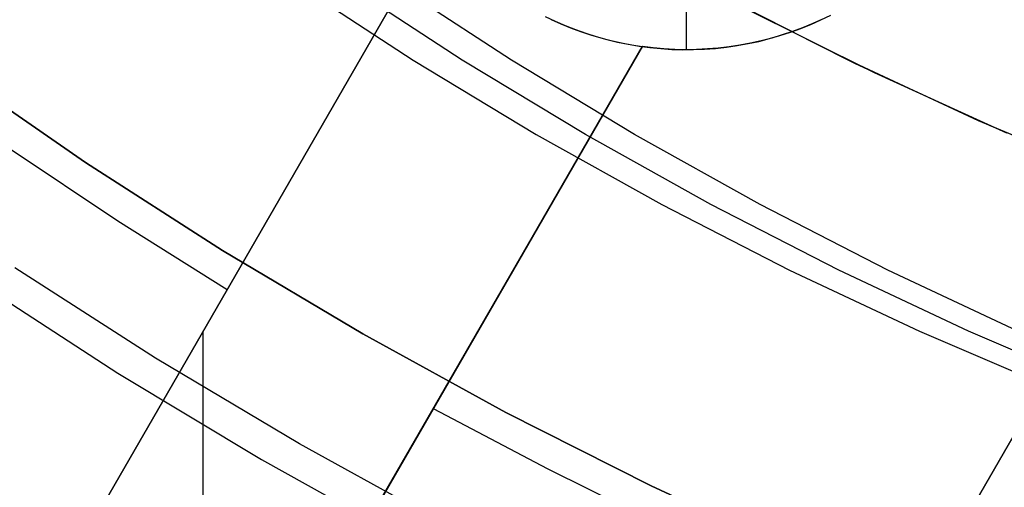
# Model space of a CAD drawing. Header units: millimetres. Extents: x 7986 to 9191, y -11326 to -10283.
# Tile 104 of 256: x 8554.62 to 8567.02, y -10719.39 to -10713.5. Entities that reach past the tile are written whole.
import ezdxf

# ---------------------------------------------------------------- set-up
doc = ezdxf.new("R2010")
doc.units = ezdxf.units.MM
doc.layers.add('BLANCO METALICO', color=7, linetype='Continuous', true_color=0xededed)
doc.layers.add('color', color=7, linetype='Continuous')

msp = doc.modelspace()

# ---------------------------------------------------------------- linework, layer by layer
at = {"color": 7, "true_color": 0xffffff}
for p, q in [((8558.058, -10713.021, 42.172), (8559.576, -10714.013, 41.822)), ((8560.195, -10714.013, 44.501), (8558.676, -10713.021, 44.852)), ((8560.814, -10714.013, 47.181), (8559.295, -10713.021, 47.532)), ((8563.336, -10713.136, 37.555), (8565.001, -10713.983, 37.555)), ((8563.49, -10713.218, 39.059), (8565.146, -10714.054, 39.059)), ((8563.49, -10713.218, 39.059), (8565.146, -10714.054, 39.059)), ((8563.739, -10713.349, 36.051), (8565.382, -10714.168, 36.051)), ((8563.739, -10713.349, 36.051), (8565.382, -10714.168, 36.051)), ((8559.576, -10714.013, 41.822), (8561.127, -10714.952, 41.464)), ((8561.746, -10714.952, 44.143), (8560.195, -10714.013, 44.501)), ((8562.365, -10714.952, 46.823), (8560.814, -10714.013, 47.181)), ((8565.001, -10713.983, 37.555), (8566.694, -10714.772, 37.555)), ((8565.146, -10714.054, 39.059), (8566.831, -10714.832, 39.059)), ((8565.146, -10714.054, 39.059), (8566.831, -10714.832, 39.059)), ((8565.382, -10714.168, 36.051), (8567.052, -10714.93, 36.051)), ((8565.382, -10714.168, 36.051), (8567.052, -10714.93, 36.051)), ((8566.694, -10714.772, 37.555), (8568.414, -10715.501, 37.555)), ((8566.831, -10714.832, 39.059), (8568.541, -10715.552, 39.059)), ((8566.831, -10714.832, 39.059), (8568.541, -10715.552, 39.059)), ((8561.127, -10714.952, 41.464), (8562.709, -10715.834, 41.099)), ((8563.327, -10715.834, 43.778), (8561.746, -10714.952, 44.143)), ((8563.946, -10715.834, 46.458), (8562.365, -10714.952, 46.823)), ((8562.709, -10715.834, 41.099), (8564.319, -10716.661, 40.727)), ((8564.938, -10716.661, 43.407), (8563.327, -10715.834, 43.778)), ((8565.556, -10716.661, 46.086), (8563.946, -10715.834, 46.458)), ((8564.319, -10716.661, 40.727), (8565.956, -10717.43, 40.349)), ((8566.574, -10717.43, 43.029), (8564.938, -10716.661, 43.407)), ((8567.193, -10717.43, 45.708), (8565.556, -10716.661, 46.086)), ((8565.956, -10717.43, 40.349), (8567.617, -10718.141, 39.966)), ((8568.236, -10718.141, 42.645), (8566.574, -10717.43, 43.029))]:
    msp.add_line(p, q, dxfattribs=at)
at = {"layer": 'BLANCO METALICO'}
for p, q in [((8559.967, -10731.167, 162.081), (8576.925, -10701.795, 162.081)), ((8576.925, -10701.795, 159.581), (8559.967, -10731.167, 159.581)), ((8559.967, -10731.167, 160.831), (8576.925, -10701.795, 160.831)), ((8551.397, -10727.011, 159.581), (8559.866, -10712.342, 159.581)), ((8559.867, -10712.343, 161.004), (8551.397, -10727.011, 159.823)), ((8559.866, -10712.342, 160.293), (8554.766, -10721.176, 160.293)), ((8563.02, -10713.882, 162.081), (8563.02, -10712.882, 162.081)), ((8564.712, -10713.506, 162.081), (8564.836, -10713.446, 162.081)), ((8561.241, -10713.465, 162.081), (8561.366, -10713.524, 162.081)), ((8561.315, -10713.5, 160.985), (8561.437, -10713.555, 160.986)), ((8561.366, -10713.524, 162.081), (8561.493, -10713.579, 162.081)), ((8561.437, -10713.555, 160.986), (8561.56, -10713.606, 160.987)), ((8564.458, -10713.614, 162.081), (8564.586, -10713.563, 162.081)), ((8564.61, -10713.552, 160.831), (8564.483, -10713.605, 160.831)), ((8564.61, -10713.552, 159.581), (8564.484, -10713.605, 159.581)), ((8564.586, -10713.563, 162.081), (8564.712, -10713.506, 162.081)), ((8564.735, -10713.496, 159.581), (8564.61, -10713.552, 159.581)), ((8564.735, -10713.496, 160.831), (8564.61, -10713.552, 160.831)), ((8561.493, -10713.579, 162.081), (8561.621, -10713.629, 162.081)), ((8561.56, -10713.606, 160.987), (8561.685, -10713.653, 160.989)), ((8561.621, -10713.629, 162.081), (8561.752, -10713.675, 162.081)), ((8561.685, -10713.653, 160.989), (8561.812, -10713.695, 160.991)), ((8561.752, -10713.675, 162.081), (8561.883, -10713.717, 162.081)), ((8561.812, -10713.695, 160.991), (8561.94, -10713.733, 160.993)), ((8564.225, -10713.696, 160.831), (8564.093, -10713.735, 160.831)), ((8564.225, -10713.696, 159.581), (8564.094, -10713.735, 159.581)), ((8564.197, -10713.705, 162.081), (8564.328, -10713.662, 162.081)), ((8564.355, -10713.653, 159.581), (8564.225, -10713.696, 159.581)), ((8564.355, -10713.653, 160.831), (8564.225, -10713.696, 160.831)), ((8564.328, -10713.662, 162.081), (8564.458, -10713.614, 162.081)), ((8564.484, -10713.605, 159.581), (8564.355, -10713.653, 159.581)), ((8564.483, -10713.605, 160.831), (8564.355, -10713.653, 160.831)), ((8561.883, -10713.717, 162.081), (8562.016, -10713.754, 162.081)), ((8561.94, -10713.733, 160.993), (8562.069, -10713.767, 160.995)), ((8562.016, -10713.754, 162.081), (8562.15, -10713.786, 162.081)), ((8562.069, -10713.767, 160.995), (8562.2, -10713.797, 160.998)), ((8562.083, -10713.771, 160.997), (8562.083, -10713.771, 162.081)), ((8562.15, -10713.786, 162.081), (8562.286, -10713.814, 162.081)), ((8562.2, -10713.797, 160.998), (8562.331, -10713.822, 161.001)), ((8562.286, -10713.814, 162.081), (8562.422, -10713.837, 162.081)), ((8562.331, -10713.822, 161.001), (8562.463, -10713.843, 161.004)), ((8563.66, -10713.83, 162.081), (8563.796, -10713.806, 162.081)), ((8563.827, -10713.8, 160.831), (8563.692, -10713.825, 160.831)), ((8563.827, -10713.8, 159.581), (8563.693, -10713.825, 159.581)), ((8563.796, -10713.806, 162.081), (8563.931, -10713.777, 162.081)), ((8563.961, -10713.77, 159.581), (8563.827, -10713.8, 159.581)), ((8563.961, -10713.77, 160.831), (8563.827, -10713.8, 160.831)), ((8563.931, -10713.777, 162.081), (8564.065, -10713.743, 162.081)), ((8564.094, -10713.735, 159.581), (8563.961, -10713.77, 159.581)), ((8564.093, -10713.735, 160.831), (8563.961, -10713.77, 160.831)), ((8564.065, -10713.743, 162.081), (8564.197, -10713.705, 162.081)), ((8553.995, -10728.511, 159.823), (8562.463, -10713.843, 161.004)), ((8562.464, -10713.843, 159.581), (8553.995, -10728.511, 159.581)), ((8557.363, -10722.677, 160.293), (8562.464, -10713.843, 160.293)), ((8562.422, -10713.837, 162.081), (8562.559, -10713.855, 162.081)), ((8562.463, -10713.843, 161.004), (8562.464, -10713.843, 159.581)), ((8562.599, -10713.86, 160.831), (8562.463, -10713.843, 160.831)), ((8562.6, -10713.86, 159.581), (8562.464, -10713.843, 159.581)), ((8562.559, -10713.855, 162.081), (8562.696, -10713.869, 162.081)), ((8562.736, -10713.872, 160.831), (8562.599, -10713.86, 160.831)), ((8562.736, -10713.872, 159.581), (8562.6, -10713.86, 159.581)), ((8562.696, -10713.869, 162.081), (8562.834, -10713.878, 162.081)), ((8562.873, -10713.879, 159.581), (8562.736, -10713.872, 159.581)), ((8562.873, -10713.879, 160.831), (8562.736, -10713.872, 160.831)), ((8562.834, -10713.878, 162.081), (8562.972, -10713.882, 162.081)), ((8563.01, -10713.882, 159.581), (8562.873, -10713.879, 159.581)), ((8563.01, -10713.882, 160.831), (8562.873, -10713.879, 160.831)), ((8562.972, -10713.882, 162.081), (8563.11, -10713.881, 162.081)), ((8563.147, -10713.88, 159.581), (8563.01, -10713.882, 159.581)), ((8563.147, -10713.88, 160.831), (8563.01, -10713.882, 160.831)), ((8563.11, -10713.881, 162.081), (8563.248, -10713.875, 162.081)), ((8563.284, -10713.873, 159.581), (8563.147, -10713.88, 159.581)), ((8563.284, -10713.873, 160.831), (8563.147, -10713.88, 160.831)), ((8563.248, -10713.875, 162.081), (8563.386, -10713.865, 162.081)), ((8563.421, -10713.862, 159.581), (8563.284, -10713.873, 159.581)), ((8563.42, -10713.862, 160.831), (8563.284, -10713.873, 160.831)), ((8563.386, -10713.865, 162.081), (8563.523, -10713.85, 162.081)), ((8563.556, -10713.846, 160.831), (8563.42, -10713.862, 160.831)), ((8563.557, -10713.846, 159.581), (8563.421, -10713.862, 159.581)), ((8563.523, -10713.85, 162.081), (8563.66, -10713.83, 162.081)), ((8563.692, -10713.825, 160.831), (8563.556, -10713.846, 160.831)), ((8563.693, -10713.825, 159.581), (8563.557, -10713.846, 159.581)), ((8554.5, -10715.13, 159.581), (8555.854, -10716.036, 159.581)), ((8555.854, -10716.036, 159.581), (8557.232, -10716.904, 159.581)), ((8556.93, -10723.427, 160.233), (8556.93, -10717.429, 160.595)), ((8559.83, -10718.404, 159.581), (8561.272, -10719.164, 159.581)), ((8561.272, -10719.164, 159.581), (8562.735, -10719.884, 159.581))]:
    msp.add_line(p, q, dxfattribs=at)
at = {"layer": 'color', "color": 254, "true_color": 0xcad1ee}
for p, q in [((8555.448, -10715.302, 2.259), (8553.759, -10714.133, 2.259)), ((8553.759, -10714.133, 0.259), (8555.448, -10715.302, 0.259)), ((8555.448, -10715.302, 2.259), (8553.759, -10714.133, 2.259)), ((8553.759, -10714.133, 0.259), (8555.448, -10715.302, 0.259)), ((8555.448, -10715.302, 1.259), (8553.759, -10714.133, 1.259)), ((8557.176, -10716.412, 2.259), (8555.448, -10715.302, 2.259)), ((8555.448, -10715.302, 0.259), (8557.176, -10716.412, 0.259)), ((8557.176, -10716.412, 2.259), (8555.448, -10715.302, 2.259)), ((8555.448, -10715.302, 0.259), (8557.176, -10716.412, 0.259)), ((8557.176, -10716.412, 1.259), (8555.448, -10715.302, 1.259)), ((8558.942, -10717.462, 2.259), (8557.176, -10716.412, 2.259)), ((8557.176, -10716.412, 0.259), (8558.942, -10717.462, 0.259)), ((8558.942, -10717.462, 2.259), (8557.176, -10716.412, 2.259)), ((8557.176, -10716.412, 0.259), (8558.942, -10717.462, 0.259)), ((8558.942, -10717.462, 1.259), (8557.176, -10716.412, 1.259)), ((8556.331, -10717.77, 0.259), (8554.557, -10716.63, 0.259)), ((8556.331, -10717.77, 0.259), (8554.557, -10716.63, 0.259)), ((8554.082, -10716.804, 2.259), (8555.854, -10717.955, 2.259)), ((8554.082, -10716.804, 4.359), (8555.854, -10717.955, 4.359)), ((8554.082, -10716.804, 2.259), (8555.854, -10717.955, 2.259)), ((8554.082, -10716.804, 3.309), (8555.854, -10717.955, 3.309)), ((8554.082, -10716.804, 4.359), (8555.854, -10717.955, 4.359)), ((8560.742, -10718.451, 2.259), (8558.942, -10717.462, 2.259)), ((8558.942, -10717.462, 0.259), (8560.742, -10718.451, 0.259)), ((8560.742, -10718.451, 2.259), (8558.942, -10717.462, 2.259)), ((8558.942, -10717.462, 0.259), (8560.742, -10718.451, 0.259)), ((8560.742, -10718.451, 1.259), (8558.942, -10717.462, 1.259)), ((8558.144, -10718.848, 0.259), (8556.331, -10717.77, 0.259)), ((8558.144, -10718.848, 0.259), (8556.331, -10717.77, 0.259)), ((8555.854, -10717.955, 2.259), (8557.665, -10719.044, 2.259)), ((8555.854, -10717.955, 4.359), (8557.665, -10719.044, 4.359)), ((8555.854, -10717.955, 2.259), (8557.665, -10719.044, 2.259)), ((8555.854, -10717.955, 3.309), (8557.665, -10719.044, 3.309)), ((8555.854, -10717.955, 4.359), (8557.665, -10719.044, 4.359)), ((8562.576, -10719.377, 2.259), (8560.742, -10718.451, 2.259)), ((8560.742, -10718.451, 0.259), (8562.576, -10719.377, 0.259)), ((8562.576, -10719.377, 2.259), (8560.742, -10718.451, 2.259)), ((8560.742, -10718.451, 0.259), (8562.576, -10719.377, 0.259)), ((8562.576, -10719.377, 1.259), (8560.742, -10718.451, 1.259)), ((8559.992, -10719.863, 0.259), (8558.144, -10718.848, 0.259)), ((8559.992, -10719.863, 0.259), (8558.144, -10718.848, 0.259)), ((8557.665, -10719.044, 2.259), (8559.511, -10720.07, 2.259)), ((8557.665, -10719.044, 4.359), (8559.511, -10720.07, 4.359)), ((8557.665, -10719.044, 2.259), (8559.511, -10720.07, 2.259)), ((8557.665, -10719.044, 3.309), (8559.511, -10720.07, 3.309)), ((8557.665, -10719.044, 4.359), (8559.511, -10720.07, 4.359)), ((8564.44, -10720.238, 2.259), (8562.576, -10719.377, 2.259)), ((8562.576, -10719.377, 0.259), (8564.44, -10720.238, 0.259)), ((8564.44, -10720.238, 2.259), (8562.576, -10719.377, 2.259)), ((8562.576, -10719.377, 0.259), (8564.44, -10720.238, 0.259)), ((8564.44, -10720.238, 1.259), (8562.576, -10719.377, 1.259))]:
    msp.add_line(p, q, dxfattribs=at)

doc.saveas('drawing.dxf')
